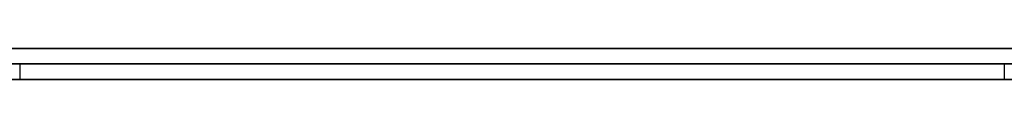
# Model space of a CAD drawing. Extents: x -3.09 to 3.09, y -0.36 to 1.94.
# Tile 23 of 168: x -2.268479 to -2.255661, y 1.8416 to 1.842. Entities that reach past the tile are written whole.
import ezdxf

# ---------------------------------------------------------------- set-up
doc = ezdxf.new("R2010")
doc.units = 0
doc.layers.get('0').update_dxf_attribs({"linetype": 'CONTINUOUS'})

# ---------------------------------------------------------------- blocks, each defined once
blk = doc.blocks.new('*U1')
at = {"extrusion": (0, 1, 0)}
for p, q in [((-3.01875, 1.842, 0.83), (3.01875, 1.842, 0.83)), ((3.01875, 1.842, -0.83), (-3.01875, 1.842, -0.83)), ((-2.92375, 1.842, -0.815), (2.92375, 1.842, -0.815)), ((2.92375, 1.842, 0.815), (-2.92375, 1.842, 0.815)), ((2.92375, 1.842, -0.7525), (-2.92375, 1.842, -0.7525)), ((-2.92375, 1.842, 0.7525), (2.92375, 1.842, 0.7525)), ((-2.71875, 1.842, -0.61), (-1.93875, 1.842, -0.61)), ((-1.93875, 1.842, -0.36), (-2.71875, 1.842, -0.36)), ((-2.45875, 1.842, -0.25), (-0.01875, 1.842, -0.25)), ((-0.01875, 1.842, 0.25), (-2.45875, 1.842, 0.25)), ((-1.93875, 1.8418, -0.61), (-2.71875, 1.8418, -0.61)), ((-2.71875, 1.8418, -0.36), (-1.93875, 1.8418, -0.36)), ((-2.45875, 1.8418, 0.25), (-0.01875, 1.8418, 0.25)), ((-0.01875, 1.8418, -0.25), (-2.45875, 1.8418, -0.25)), ((2.92375, 1.8416, -0.815), (-2.92375, 1.8416, -0.815)), ((-2.92375, 1.8416, 0.815), (2.92375, 1.8416, 0.815)), ((2.92375, 1.8416, -0.7525), (-2.92375, 1.8416, -0.7525)), ((-2.92375, 1.8416, 0.7525), (2.92375, 1.8416, 0.7525))]:
    blk.add_line(p, q, dxfattribs=at)
at = {"extrusion": (0, 0, -1)}
for p, q in [((-3.01875, 1.842, 0.83), (3.01875, 1.842, 0.83)), ((2.92375, 1.842, -0.7525), (-2.92375, 1.842, -0.7525)), ((2.92375, 1.842, 0.815), (-2.92375, 1.842, 0.815)), ((-1.93875, 1.842, -0.36), (-2.71875, 1.842, -0.36)), ((-0.01875, 1.842, 0.25), (-2.45875, 1.842, 0.25)), ((-2.71875, 1.8418, -0.36), (-1.93875, 1.8418, -0.36)), ((-2.45875, 1.8418, 0.25), (-0.01875, 1.8418, 0.25)), ((2.92375, 1.8416, -0.7525), (-2.92375, 1.8416, -0.7525)), ((-2.92375, 1.8416, 0.815), (2.92375, 1.8416, 0.815))]:
    blk.add_line(p, q, dxfattribs=at)
for p, q in [((3.01875, 1.842, -0.83), (-3.01875, 1.842, -0.83)), ((-2.92375, 1.842, 0.7525), (2.92375, 1.842, 0.7525)), ((-2.92375, 1.842, -0.815), (2.92375, 1.842, -0.815)), ((-2.71875, 1.842, -0.61), (-1.93875, 1.842, -0.61)), ((-2.45875, 1.842, -0.25), (-0.01875, 1.842, -0.25)), ((-1.93875, 1.8418, -0.61), (-2.71875, 1.8418, -0.61)), ((-0.01875, 1.8418, -0.25), (-2.45875, 1.8418, -0.25)), ((-2.268478, 1.8418, -0.510449), (-2.268478, 1.8416, -0.510449)), ((-2.268478, 1.8418, -0.510449), (-2.268478, 1.8416, -0.510449)), ((-2.255662, 1.8418, -0.433469), (-2.255662, 1.8416, -0.433469)), ((-2.255662, 1.8418, -0.433469), (-2.255662, 1.8416, -0.433469)), ((-2.92375, 1.8416, 0.7525), (2.92375, 1.8416, 0.7525)), ((2.92375, 1.8416, -0.815), (-2.92375, 1.8416, -0.815))]:
    blk.add_line(p, q)
for points in [[(-2.25566, 1.8418, -0.433469), (-2.25604, 1.8418, -0.43347), (-2.25641, 1.8418, -0.433473), (-2.25678, 1.8418, -0.433479), (-2.25715, 1.8418, -0.433486), (-2.25751, 1.8418, -0.433496), (-2.25788, 1.8418, -0.433508), (-2.25824, 1.8418, -0.433522), (-2.2586, 1.8418, -0.433538), (-2.25896, 1.8418, -0.433556), (-2.25932, 1.8418, -0.433576), (-2.25968, 1.8418, -0.433599), (-2.26003, 1.8418, -0.433624), (-2.26038, 1.8418, -0.433651), (-2.26074, 1.8418, -0.43368), (-2.26109, 1.8418, -0.433711), (-2.26143, 1.8418, -0.433744), (-2.26178, 1.8418, -0.433779), (-2.26212, 1.8418, -0.433817), (-2.26247, 1.8418, -0.433857), (-2.26281, 1.8418, -0.433899), (-2.26315, 1.8418, -0.433943), (-2.26349, 1.8418, -0.433989), (-2.26382, 1.8418, -0.434037), (-2.26416, 1.8418, -0.434088), (-2.26449, 1.8418, -0.43414), (-2.26482, 1.8418, -0.434195), (-2.26515, 1.8418, -0.434252), (-2.26548, 1.8418, -0.434311), (-2.2658, 1.8418, -0.434372), (-2.26612, 1.8418, -0.434436), (-2.26645, 1.8418, -0.434501), (-2.26677, 1.8418, -0.434569), (-2.26709, 1.8418, -0.434639), (-2.2674, 1.8418, -0.434711), (-2.26772, 1.8418, -0.434785), (-2.26803, 1.8418, -0.434861), (-2.26834, 1.8418, -0.434939), (-2.26865, 1.8418, -0.43502)], [(-2.25566, 1.8418, -0.433469), (-2.25604, 1.8418, -0.43347), (-2.25641, 1.8418, -0.433473), (-2.25678, 1.8418, -0.433479), (-2.25715, 1.8418, -0.433486), (-2.25751, 1.8418, -0.433496), (-2.25788, 1.8418, -0.433508), (-2.25824, 1.8418, -0.433522), (-2.2586, 1.8418, -0.433538), (-2.25896, 1.8418, -0.433556), (-2.25932, 1.8418, -0.433576), (-2.25968, 1.8418, -0.433599), (-2.26003, 1.8418, -0.433624), (-2.26038, 1.8418, -0.433651), (-2.26074, 1.8418, -0.43368), (-2.26109, 1.8418, -0.433711), (-2.26143, 1.8418, -0.433744), (-2.26178, 1.8418, -0.433779), (-2.26212, 1.8418, -0.433817), (-2.26247, 1.8418, -0.433857), (-2.26281, 1.8418, -0.433899), (-2.26315, 1.8418, -0.433943), (-2.26349, 1.8418, -0.433989), (-2.26382, 1.8418, -0.434037), (-2.26416, 1.8418, -0.434088), (-2.26449, 1.8418, -0.43414), (-2.26482, 1.8418, -0.434195), (-2.26515, 1.8418, -0.434252), (-2.26548, 1.8418, -0.434311), (-2.2658, 1.8418, -0.434372), (-2.26612, 1.8418, -0.434436), (-2.26645, 1.8418, -0.434501), (-2.26677, 1.8418, -0.434569), (-2.26709, 1.8418, -0.434639), (-2.2674, 1.8418, -0.434711), (-2.26772, 1.8418, -0.434785), (-2.26803, 1.8418, -0.434861), (-2.26834, 1.8418, -0.434939), (-2.26865, 1.8418, -0.43502)], [(-2.26851, 1.8418, -0.448286), (-2.26833, 1.8418, -0.448174), (-2.26816, 1.8418, -0.448064), (-2.26798, 1.8418, -0.447956), (-2.2678, 1.8418, -0.447849), (-2.26761, 1.8418, -0.447744), (-2.26743, 1.8418, -0.447641), (-2.26725, 1.8418, -0.447539), (-2.26706, 1.8418, -0.447439), (-2.26687, 1.8418, -0.44734), (-2.26669, 1.8418, -0.447243), (-2.2665, 1.8418, -0.447148), (-2.26631, 1.8418, -0.447054), (-2.26612, 1.8418, -0.446962), (-2.26592, 1.8418, -0.446872), (-2.26573, 1.8418, -0.446783), (-2.26553, 1.8418, -0.446696), (-2.26534, 1.8418, -0.44661), (-2.26514, 1.8418, -0.446526), (-2.26494, 1.8418, -0.446444), (-2.26474, 1.8418, -0.446363), (-2.26454, 1.8418, -0.446284), (-2.26434, 1.8418, -0.446207), (-2.26413, 1.8418, -0.446131), (-2.26393, 1.8418, -0.446057), (-2.26372, 1.8418, -0.445985), (-2.26351, 1.8418, -0.445914), (-2.26331, 1.8418, -0.445845), (-2.2631, 1.8418, -0.445777), (-2.26289, 1.8418, -0.445711), (-2.26267, 1.8418, -0.445647), (-2.26246, 1.8418, -0.445584), (-2.26225, 1.8418, -0.445523), (-2.26203, 1.8418, -0.445463), (-2.26181, 1.8418, -0.445406), (-2.26159, 1.8418, -0.445349), (-2.26138, 1.8418, -0.445295), (-2.26115, 1.8418, -0.445242), (-2.26093, 1.8418, -0.445191), (-2.26071, 1.8418, -0.445141), (-2.26049, 1.8418, -0.445093), (-2.26026, 1.8418, -0.445046), (-2.26003, 1.8418, -0.445002), (-2.25981, 1.8418, -0.444958), (-2.25958, 1.8418, -0.444917), (-2.25935, 1.8418, -0.444877), (-2.25912, 1.8418, -0.444839), (-2.25888, 1.8418, -0.444802), (-2.25865, 1.8418, -0.444767), (-2.25841, 1.8418, -0.444734), (-2.25818, 1.8418, -0.444702), (-2.25794, 1.8418, -0.444672), (-2.2577, 1.8418, -0.444643), (-2.25746, 1.8418, -0.444616), (-2.25722, 1.8418, -0.444591), (-2.25698, 1.8418, -0.444567), (-2.25673, 1.8418, -0.444545), (-2.25649, 1.8418, -0.444525), (-2.25624, 1.8418, -0.444506), (-2.256, 1.8418, -0.444489), (-2.25575, 1.8418, -0.444474), (-2.2555, 1.8418, -0.44446)], [(-2.26851, 1.8418, -0.448286), (-2.26833, 1.8418, -0.448174), (-2.26816, 1.8418, -0.448064), (-2.26798, 1.8418, -0.447956), (-2.2678, 1.8418, -0.447849), (-2.26761, 1.8418, -0.447744), (-2.26743, 1.8418, -0.447641), (-2.26725, 1.8418, -0.447539), (-2.26706, 1.8418, -0.447439), (-2.26687, 1.8418, -0.44734), (-2.26669, 1.8418, -0.447243), (-2.2665, 1.8418, -0.447148), (-2.26631, 1.8418, -0.447054), (-2.26612, 1.8418, -0.446962), (-2.26592, 1.8418, -0.446872), (-2.26573, 1.8418, -0.446783), (-2.26553, 1.8418, -0.446696), (-2.26534, 1.8418, -0.44661), (-2.26514, 1.8418, -0.446526), (-2.26494, 1.8418, -0.446444), (-2.26474, 1.8418, -0.446363), (-2.26454, 1.8418, -0.446284), (-2.26434, 1.8418, -0.446207), (-2.26413, 1.8418, -0.446131), (-2.26393, 1.8418, -0.446057), (-2.26372, 1.8418, -0.445985), (-2.26351, 1.8418, -0.445914), (-2.26331, 1.8418, -0.445845), (-2.2631, 1.8418, -0.445777), (-2.26289, 1.8418, -0.445711), (-2.26267, 1.8418, -0.445647), (-2.26246, 1.8418, -0.445584), (-2.26225, 1.8418, -0.445523), (-2.26203, 1.8418, -0.445463), (-2.26181, 1.8418, -0.445406), (-2.26159, 1.8418, -0.445349), (-2.26138, 1.8418, -0.445295), (-2.26115, 1.8418, -0.445242), (-2.26093, 1.8418, -0.445191), (-2.26071, 1.8418, -0.445141), (-2.26049, 1.8418, -0.445093), (-2.26026, 1.8418, -0.445046), (-2.26003, 1.8418, -0.445002), (-2.25981, 1.8418, -0.444958), (-2.25958, 1.8418, -0.444917), (-2.25935, 1.8418, -0.444877), (-2.25912, 1.8418, -0.444839), (-2.25888, 1.8418, -0.444802), (-2.25865, 1.8418, -0.444767), (-2.25841, 1.8418, -0.444734), (-2.25818, 1.8418, -0.444702), (-2.25794, 1.8418, -0.444672), (-2.2577, 1.8418, -0.444643), (-2.25746, 1.8418, -0.444616), (-2.25722, 1.8418, -0.444591), (-2.25698, 1.8418, -0.444567), (-2.25673, 1.8418, -0.444545), (-2.25649, 1.8418, -0.444525), (-2.25624, 1.8418, -0.444506), (-2.256, 1.8418, -0.444489), (-2.25575, 1.8418, -0.444474), (-2.2555, 1.8418, -0.44446)], [(-2.26857, 1.8418, -0.526897), (-2.26838, 1.8418, -0.527042), (-2.26818, 1.8418, -0.527187), (-2.26798, 1.8418, -0.527331), (-2.26778, 1.8418, -0.527475), (-2.26758, 1.8418, -0.527617), (-2.26738, 1.8418, -0.527759), (-2.26718, 1.8418, -0.5279), (-2.26698, 1.8418, -0.52804), (-2.26677, 1.8418, -0.528179), (-2.26657, 1.8418, -0.528318), (-2.26636, 1.8418, -0.528456), (-2.26616, 1.8418, -0.528593), (-2.26595, 1.8418, -0.528729), (-2.26575, 1.8418, -0.528864), (-2.26554, 1.8418, -0.528999), (-2.26533, 1.8418, -0.529133), (-2.26512, 1.8418, -0.529266), (-2.26491, 1.8418, -0.529399), (-2.2647, 1.8418, -0.52953), (-2.26449, 1.8418, -0.529661), (-2.26427, 1.8418, -0.529791), (-2.26406, 1.8418, -0.52992), (-2.26385, 1.8418, -0.530049), (-2.26363, 1.8418, -0.530177), (-2.26342, 1.8418, -0.530303), (-2.2632, 1.8418, -0.53043), (-2.26298, 1.8418, -0.530555), (-2.26276, 1.8418, -0.53068), (-2.26255, 1.8418, -0.530803), (-2.26233, 1.8418, -0.530926), (-2.26211, 1.8418, -0.531049), (-2.26188, 1.8418, -0.53117), (-2.26166, 1.8418, -0.531291), (-2.26144, 1.8418, -0.531411), (-2.26122, 1.8418, -0.53153), (-2.26099, 1.8418, -0.531648), (-2.26077, 1.8418, -0.531766), (-2.26054, 1.8418, -0.531883), (-2.26031, 1.8418, -0.531999), (-2.26009, 1.8418, -0.532114), (-2.25986, 1.8418, -0.532228), (-2.25963, 1.8418, -0.532342), (-2.2594, 1.8418, -0.532455), (-2.25917, 1.8418, -0.532566), (-2.25894, 1.8418, -0.532676), (-2.25871, 1.8418, -0.532785), (-2.25848, 1.8418, -0.532893), (-2.25825, 1.8418, -0.532999), (-2.25801, 1.8418, -0.533105), (-2.25778, 1.8418, -0.533209), (-2.25755, 1.8418, -0.533312), (-2.25731, 1.8418, -0.533413), (-2.25708, 1.8418, -0.533514), (-2.25685, 1.8418, -0.533613), (-2.25661, 1.8418, -0.533712), (-2.25637, 1.8418, -0.533809), (-2.25614, 1.8418, -0.533904), (-2.2559, 1.8418, -0.533999), (-2.25567, 1.8418, -0.534093), (-2.25543, 1.8418, -0.534185)], [(-2.26857, 1.8418, -0.526897), (-2.26838, 1.8418, -0.527042), (-2.26818, 1.8418, -0.527187), (-2.26798, 1.8418, -0.527331), (-2.26778, 1.8418, -0.527475), (-2.26758, 1.8418, -0.527617), (-2.26738, 1.8418, -0.527759), (-2.26718, 1.8418, -0.5279), (-2.26698, 1.8418, -0.52804), (-2.26677, 1.8418, -0.528179), (-2.26657, 1.8418, -0.528318), (-2.26636, 1.8418, -0.528456), (-2.26616, 1.8418, -0.528593), (-2.26595, 1.8418, -0.528729), (-2.26575, 1.8418, -0.528864), (-2.26554, 1.8418, -0.528999), (-2.26533, 1.8418, -0.529133), (-2.26512, 1.8418, -0.529266), (-2.26491, 1.8418, -0.529399), (-2.2647, 1.8418, -0.52953), (-2.26449, 1.8418, -0.529661), (-2.26427, 1.8418, -0.529791), (-2.26406, 1.8418, -0.52992), (-2.26385, 1.8418, -0.530049), (-2.26363, 1.8418, -0.530177), (-2.26342, 1.8418, -0.530303), (-2.2632, 1.8418, -0.53043), (-2.26298, 1.8418, -0.530555), (-2.26276, 1.8418, -0.53068), (-2.26255, 1.8418, -0.530803), (-2.26233, 1.8418, -0.530926), (-2.26211, 1.8418, -0.531049), (-2.26188, 1.8418, -0.53117), (-2.26166, 1.8418, -0.531291), (-2.26144, 1.8418, -0.531411), (-2.26122, 1.8418, -0.53153), (-2.26099, 1.8418, -0.531648), (-2.26077, 1.8418, -0.531766), (-2.26054, 1.8418, -0.531883), (-2.26031, 1.8418, -0.531999), (-2.26009, 1.8418, -0.532114), (-2.25986, 1.8418, -0.532228), (-2.25963, 1.8418, -0.532342), (-2.2594, 1.8418, -0.532455), (-2.25917, 1.8418, -0.532566), (-2.25894, 1.8418, -0.532676), (-2.25871, 1.8418, -0.532785), (-2.25848, 1.8418, -0.532893), (-2.25825, 1.8418, -0.532999), (-2.25801, 1.8418, -0.533105), (-2.25778, 1.8418, -0.533209), (-2.25755, 1.8418, -0.533312), (-2.25731, 1.8418, -0.533413), (-2.25708, 1.8418, -0.533514), (-2.25685, 1.8418, -0.533613), (-2.25661, 1.8418, -0.533712), (-2.25637, 1.8418, -0.533809), (-2.25614, 1.8418, -0.533904), (-2.2559, 1.8418, -0.533999), (-2.25567, 1.8418, -0.534093), (-2.25543, 1.8418, -0.534185)], [(-2.25562, 1.8418, -0.522134), (-2.25578, 1.8418, -0.52204), (-2.25594, 1.8418, -0.521945), (-2.25609, 1.8418, -0.521849), (-2.25625, 1.8418, -0.521753), (-2.25641, 1.8418, -0.521655), (-2.25657, 1.8418, -0.521558), (-2.25673, 1.8418, -0.521459), (-2.25688, 1.8418, -0.52136), (-2.25704, 1.8418, -0.52126), (-2.2572, 1.8418, -0.52116), (-2.25735, 1.8418, -0.521059), (-2.25751, 1.8418, -0.520957), (-2.25766, 1.8418, -0.520854), (-2.25781, 1.8418, -0.520751), (-2.25797, 1.8418, -0.520647), (-2.25812, 1.8418, -0.520543), (-2.25827, 1.8418, -0.520437), (-2.25843, 1.8418, -0.520332), (-2.25858, 1.8418, -0.520225), (-2.25873, 1.8418, -0.520118), (-2.25888, 1.8418, -0.52001), (-2.25903, 1.8418, -0.519901), (-2.25918, 1.8418, -0.519792), (-2.25933, 1.8418, -0.519682), (-2.25948, 1.8418, -0.519571), (-2.25962, 1.8418, -0.51946), (-2.25977, 1.8418, -0.519348), (-2.25992, 1.8418, -0.519235), (-2.26007, 1.8418, -0.519121), (-2.26021, 1.8418, -0.519007), (-2.26036, 1.8418, -0.518893), (-2.2605, 1.8418, -0.518777), (-2.26065, 1.8418, -0.518661), (-2.26079, 1.8418, -0.518544), (-2.26094, 1.8418, -0.518427), (-2.26108, 1.8418, -0.518309), (-2.26122, 1.8418, -0.51819), (-2.26137, 1.8418, -0.51807), (-2.26151, 1.8418, -0.51795), (-2.26165, 1.8418, -0.517829), (-2.26179, 1.8418, -0.517708), (-2.26193, 1.8418, -0.517585), (-2.26207, 1.8418, -0.517462), (-2.26221, 1.8418, -0.517339), (-2.26235, 1.8418, -0.517214), (-2.26249, 1.8418, -0.517089), (-2.26263, 1.8418, -0.516964), (-2.26277, 1.8418, -0.516838), (-2.2629, 1.8418, -0.516711), (-2.26304, 1.8418, -0.516583), (-2.26318, 1.8418, -0.516454), (-2.26331, 1.8418, -0.516325), (-2.26345, 1.8418, -0.516196), (-2.26358, 1.8418, -0.516065), (-2.26372, 1.8418, -0.515934), (-2.26385, 1.8418, -0.515802), (-2.26399, 1.8418, -0.51567), (-2.26412, 1.8418, -0.515537), (-2.26425, 1.8418, -0.515403), (-2.26438, 1.8418, -0.515268), (-2.26452, 1.8418, -0.515133), (-2.26465, 1.8418, -0.514997), (-2.26478, 1.8418, -0.514861), (-2.26491, 1.8418, -0.514724), (-2.26504, 1.8418, -0.514586), (-2.26517, 1.8418, -0.514447), (-2.2653, 1.8418, -0.514308), (-2.26542, 1.8418, -0.514168), (-2.26555, 1.8418, -0.514027), (-2.26568, 1.8418, -0.513886), (-2.26581, 1.8418, -0.513744), (-2.26593, 1.8418, -0.513602), (-2.26606, 1.8418, -0.513458), (-2.26618, 1.8418, -0.513314), (-2.26631, 1.8418, -0.513169), (-2.26643, 1.8418, -0.513024), (-2.26656, 1.8418, -0.512878), (-2.26668, 1.8418, -0.512731), (-2.2668, 1.8418, -0.512584), (-2.26693, 1.8418, -0.512436), (-2.26705, 1.8418, -0.512287), (-2.26717, 1.8418, -0.512138), (-2.26729, 1.8418, -0.511987), (-2.26741, 1.8418, -0.511837), (-2.26753, 1.8418, -0.511685), (-2.26765, 1.8418, -0.511533), (-2.26777, 1.8418, -0.51138), (-2.26789, 1.8418, -0.511227), (-2.26801, 1.8418, -0.511072), (-2.26813, 1.8418, -0.510917), (-2.26824, 1.8418, -0.510762), (-2.26836, 1.8418, -0.510606), (-2.26848, 1.8418, -0.510449)], [(-2.25562, 1.8418, -0.522134), (-2.25578, 1.8418, -0.52204), (-2.25594, 1.8418, -0.521945), (-2.25609, 1.8418, -0.521849), (-2.25625, 1.8418, -0.521753), (-2.25641, 1.8418, -0.521655), (-2.25657, 1.8418, -0.521558), (-2.25673, 1.8418, -0.521459), (-2.25688, 1.8418, -0.52136), (-2.25704, 1.8418, -0.52126), (-2.2572, 1.8418, -0.52116), (-2.25735, 1.8418, -0.521059), (-2.25751, 1.8418, -0.520957), (-2.25766, 1.8418, -0.520854), (-2.25781, 1.8418, -0.520751), (-2.25797, 1.8418, -0.520647), (-2.25812, 1.8418, -0.520543), (-2.25827, 1.8418, -0.520437), (-2.25843, 1.8418, -0.520332), (-2.25858, 1.8418, -0.520225), (-2.25873, 1.8418, -0.520118), (-2.25888, 1.8418, -0.52001), (-2.25903, 1.8418, -0.519901), (-2.25918, 1.8418, -0.519792), (-2.25933, 1.8418, -0.519682), (-2.25948, 1.8418, -0.519571), (-2.25962, 1.8418, -0.51946), (-2.25977, 1.8418, -0.519348), (-2.25992, 1.8418, -0.519235), (-2.26007, 1.8418, -0.519121), (-2.26021, 1.8418, -0.519007), (-2.26036, 1.8418, -0.518893), (-2.2605, 1.8418, -0.518777), (-2.26065, 1.8418, -0.518661), (-2.26079, 1.8418, -0.518544), (-2.26094, 1.8418, -0.518427), (-2.26108, 1.8418, -0.518309), (-2.26122, 1.8418, -0.51819), (-2.26137, 1.8418, -0.51807), (-2.26151, 1.8418, -0.51795), (-2.26165, 1.8418, -0.517829), (-2.26179, 1.8418, -0.517708), (-2.26193, 1.8418, -0.517585), (-2.26207, 1.8418, -0.517462), (-2.26221, 1.8418, -0.517339), (-2.26235, 1.8418, -0.517214), (-2.26249, 1.8418, -0.517089), (-2.26263, 1.8418, -0.516964), (-2.26277, 1.8418, -0.516838), (-2.2629, 1.8418, -0.516711), (-2.26304, 1.8418, -0.516583), (-2.26318, 1.8418, -0.516454), (-2.26331, 1.8418, -0.516325), (-2.26345, 1.8418, -0.516196), (-2.26358, 1.8418, -0.516065), (-2.26372, 1.8418, -0.515934), (-2.26385, 1.8418, -0.515802), (-2.26399, 1.8418, -0.51567), (-2.26412, 1.8418, -0.515537), (-2.26425, 1.8418, -0.515403), (-2.26438, 1.8418, -0.515268), (-2.26452, 1.8418, -0.515133), (-2.26465, 1.8418, -0.514997), (-2.26478, 1.8418, -0.514861), (-2.26491, 1.8418, -0.514724), (-2.26504, 1.8418, -0.514586), (-2.26517, 1.8418, -0.514447), (-2.2653, 1.8418, -0.514308), (-2.26542, 1.8418, -0.514168), (-2.26555, 1.8418, -0.514027), (-2.26568, 1.8418, -0.513886), (-2.26581, 1.8418, -0.513744), (-2.26593, 1.8418, -0.513602), (-2.26606, 1.8418, -0.513458), (-2.26618, 1.8418, -0.513314), (-2.26631, 1.8418, -0.513169), (-2.26643, 1.8418, -0.513024), (-2.26656, 1.8418, -0.512878), (-2.26668, 1.8418, -0.512731), (-2.2668, 1.8418, -0.512584), (-2.26693, 1.8418, -0.512436), (-2.26705, 1.8418, -0.512287), (-2.26717, 1.8418, -0.512138), (-2.26729, 1.8418, -0.511987), (-2.26741, 1.8418, -0.511837), (-2.26753, 1.8418, -0.511685), (-2.26765, 1.8418, -0.511533), (-2.26777, 1.8418, -0.51138), (-2.26789, 1.8418, -0.511227), (-2.26801, 1.8418, -0.511072), (-2.26813, 1.8418, -0.510917), (-2.26824, 1.8418, -0.510762), (-2.26836, 1.8418, -0.510606), (-2.26848, 1.8418, -0.510449)], [(-2.26853, 1.8416, -0.434987), (-2.26806, 1.8416, -0.434868), (-2.26759, 1.8416, -0.434754), (-2.26711, 1.8416, -0.434645), (-2.26663, 1.8416, -0.43454), (-2.26615, 1.8416, -0.434441), (-2.26566, 1.8416, -0.434346), (-2.26517, 1.8416, -0.434256), (-2.26468, 1.8416, -0.434171), (-2.26418, 1.8416, -0.434091), (-2.26367, 1.8416, -0.434016), (-2.26317, 1.8416, -0.433945), (-2.26266, 1.8416, -0.43388), (-2.26214, 1.8416, -0.433819), (-2.26162, 1.8416, -0.433763), (-2.2611, 1.8416, -0.433712), (-2.26057, 1.8416, -0.433666), (-2.26004, 1.8416, -0.433624), (-2.25951, 1.8416, -0.433588), (-2.25897, 1.8416, -0.433556), (-2.25843, 1.8416, -0.43353), (-2.25788, 1.8416, -0.433508), (-2.25733, 1.8416, -0.433491), (-2.25678, 1.8416, -0.433479), (-2.25622, 1.8416, -0.433471), (-2.25566, 1.8416, -0.433469)], [(-2.26853, 1.8416, -0.434987), (-2.26806, 1.8416, -0.434868), (-2.26759, 1.8416, -0.434754), (-2.26711, 1.8416, -0.434645), (-2.26663, 1.8416, -0.43454), (-2.26615, 1.8416, -0.434441), (-2.26566, 1.8416, -0.434346), (-2.26517, 1.8416, -0.434256), (-2.26468, 1.8416, -0.434171), (-2.26418, 1.8416, -0.434091), (-2.26367, 1.8416, -0.434016), (-2.26317, 1.8416, -0.433945), (-2.26266, 1.8416, -0.43388), (-2.26214, 1.8416, -0.433819), (-2.26162, 1.8416, -0.433763), (-2.2611, 1.8416, -0.433712), (-2.26057, 1.8416, -0.433666), (-2.26004, 1.8416, -0.433624), (-2.25951, 1.8416, -0.433588), (-2.25897, 1.8416, -0.433556), (-2.25843, 1.8416, -0.43353), (-2.25788, 1.8416, -0.433508), (-2.25733, 1.8416, -0.433491), (-2.25678, 1.8416, -0.433479), (-2.25622, 1.8416, -0.433471), (-2.25566, 1.8416, -0.433469)], [(-2.26854, 1.8416, -0.448306), (-2.26828, 1.8416, -0.448138), (-2.26801, 1.8416, -0.447974), (-2.26774, 1.8416, -0.447814), (-2.26746, 1.8416, -0.447658), (-2.26718, 1.8416, -0.447505), (-2.2669, 1.8416, -0.447355), (-2.26662, 1.8416, -0.44721), (-2.26634, 1.8416, -0.447068), (-2.26605, 1.8416, -0.44693), (-2.26576, 1.8416, -0.446795), (-2.26546, 1.8416, -0.446665), (-2.26517, 1.8416, -0.446537), (-2.26487, 1.8416, -0.446414), (-2.26456, 1.8416, -0.446294), (-2.26426, 1.8416, -0.446178), (-2.26395, 1.8416, -0.446066), (-2.26364, 1.8416, -0.445957), (-2.26333, 1.8416, -0.445852), (-2.26301, 1.8416, -0.445751), (-2.2627, 1.8416, -0.445653), (-2.26237, 1.8416, -0.445559), (-2.26205, 1.8416, -0.445469), (-2.26172, 1.8416, -0.445382), (-2.26139, 1.8416, -0.445299), (-2.26106, 1.8416, -0.44522), (-2.26073, 1.8416, -0.445145), (-2.26039, 1.8416, -0.445073), (-2.26005, 1.8416, -0.445005), (-2.25971, 1.8416, -0.44494), (-2.25936, 1.8416, -0.444879), (-2.25901, 1.8416, -0.444822), (-2.25866, 1.8416, -0.444769), (-2.25831, 1.8416, -0.444719), (-2.25795, 1.8416, -0.444673), (-2.25759, 1.8416, -0.444631), (-2.25723, 1.8416, -0.444592), (-2.25686, 1.8416, -0.444557), (-2.2565, 1.8416, -0.444526), (-2.25613, 1.8416, -0.444498), (-2.25575, 1.8416, -0.444474), (-2.25538, 1.8416, -0.444454)], [(-2.26854, 1.8416, -0.448306), (-2.26828, 1.8416, -0.448138), (-2.26801, 1.8416, -0.447974), (-2.26774, 1.8416, -0.447814), (-2.26746, 1.8416, -0.447658), (-2.26718, 1.8416, -0.447505), (-2.2669, 1.8416, -0.447355), (-2.26662, 1.8416, -0.44721), (-2.26634, 1.8416, -0.447068), (-2.26605, 1.8416, -0.44693), (-2.26576, 1.8416, -0.446795), (-2.26546, 1.8416, -0.446665), (-2.26517, 1.8416, -0.446537), (-2.26487, 1.8416, -0.446414), (-2.26456, 1.8416, -0.446294), (-2.26426, 1.8416, -0.446178), (-2.26395, 1.8416, -0.446066), (-2.26364, 1.8416, -0.445957), (-2.26333, 1.8416, -0.445852), (-2.26301, 1.8416, -0.445751), (-2.2627, 1.8416, -0.445653), (-2.26237, 1.8416, -0.445559), (-2.26205, 1.8416, -0.445469), (-2.26172, 1.8416, -0.445382), (-2.26139, 1.8416, -0.445299), (-2.26106, 1.8416, -0.44522), (-2.26073, 1.8416, -0.445145), (-2.26039, 1.8416, -0.445073), (-2.26005, 1.8416, -0.445005), (-2.25971, 1.8416, -0.44494), (-2.25936, 1.8416, -0.444879), (-2.25901, 1.8416, -0.444822), (-2.25866, 1.8416, -0.444769), (-2.25831, 1.8416, -0.444719), (-2.25795, 1.8416, -0.444673), (-2.25759, 1.8416, -0.444631), (-2.25723, 1.8416, -0.444592), (-2.25686, 1.8416, -0.444557), (-2.2565, 1.8416, -0.444526), (-2.25613, 1.8416, -0.444498), (-2.25575, 1.8416, -0.444474), (-2.25538, 1.8416, -0.444454)], [(-2.25536, 1.8416, -0.534212), (-2.25571, 1.8416, -0.534074), (-2.25607, 1.8416, -0.533932), (-2.25643, 1.8416, -0.533788), (-2.25678, 1.8416, -0.533641), (-2.25713, 1.8416, -0.533492), (-2.25748, 1.8416, -0.53334), (-2.25783, 1.8416, -0.533185), (-2.25818, 1.8416, -0.533027), (-2.25853, 1.8416, -0.532867), (-2.25888, 1.8416, -0.532704), (-2.25923, 1.8416, -0.532539), (-2.25957, 1.8416, -0.53237), (-2.25992, 1.8416, -0.5322), (-2.26026, 1.8416, -0.532027), (-2.2606, 1.8416, -0.531852), (-2.26094, 1.8416, -0.531676), (-2.26128, 1.8416, -0.531498), (-2.26161, 1.8416, -0.531318), (-2.26195, 1.8416, -0.531137), (-2.26228, 1.8416, -0.530953), (-2.26261, 1.8416, -0.530768), (-2.26294, 1.8416, -0.530582), (-2.26326, 1.8416, -0.530393), (-2.26359, 1.8416, -0.530203), (-2.26391, 1.8416, -0.53001), (-2.26423, 1.8416, -0.529817), (-2.26455, 1.8416, -0.529621), (-2.26487, 1.8416, -0.529424), (-2.26519, 1.8416, -0.529224), (-2.2655, 1.8416, -0.529024), (-2.26581, 1.8416, -0.528821), (-2.26612, 1.8416, -0.528616), (-2.26643, 1.8416, -0.52841), (-2.26674, 1.8416, -0.528202), (-2.26704, 1.8416, -0.527992), (-2.26735, 1.8416, -0.527781), (-2.26765, 1.8416, -0.527568), (-2.26795, 1.8416, -0.527353), (-2.26825, 1.8416, -0.527136), (-2.26854, 1.8416, -0.526917)], [(-2.25536, 1.8416, -0.534212), (-2.25571, 1.8416, -0.534074), (-2.25607, 1.8416, -0.533932), (-2.25643, 1.8416, -0.533788), (-2.25678, 1.8416, -0.533641), (-2.25713, 1.8416, -0.533492), (-2.25748, 1.8416, -0.53334), (-2.25783, 1.8416, -0.533185), (-2.25818, 1.8416, -0.533027), (-2.25853, 1.8416, -0.532867), (-2.25888, 1.8416, -0.532704), (-2.25923, 1.8416, -0.532539), (-2.25957, 1.8416, -0.53237), (-2.25992, 1.8416, -0.5322), (-2.26026, 1.8416, -0.532027), (-2.2606, 1.8416, -0.531852), (-2.26094, 1.8416, -0.531676), (-2.26128, 1.8416, -0.531498), (-2.26161, 1.8416, -0.531318), (-2.26195, 1.8416, -0.531137), (-2.26228, 1.8416, -0.530953), (-2.26261, 1.8416, -0.530768), (-2.26294, 1.8416, -0.530582), (-2.26326, 1.8416, -0.530393), (-2.26359, 1.8416, -0.530203), (-2.26391, 1.8416, -0.53001), (-2.26423, 1.8416, -0.529817), (-2.26455, 1.8416, -0.529621), (-2.26487, 1.8416, -0.529424), (-2.26519, 1.8416, -0.529224), (-2.2655, 1.8416, -0.529024), (-2.26581, 1.8416, -0.528821), (-2.26612, 1.8416, -0.528616), (-2.26643, 1.8416, -0.52841), (-2.26674, 1.8416, -0.528202), (-2.26704, 1.8416, -0.527992), (-2.26735, 1.8416, -0.527781), (-2.26765, 1.8416, -0.527568), (-2.26795, 1.8416, -0.527353), (-2.26825, 1.8416, -0.527136), (-2.26854, 1.8416, -0.526917)], [(-2.25558, 1.8416, -0.522157), (-2.25582, 1.8416, -0.522015), (-2.25606, 1.8416, -0.521872), (-2.2563, 1.8416, -0.521727), (-2.25653, 1.8416, -0.52158), (-2.25677, 1.8416, -0.521432), (-2.25701, 1.8416, -0.521282), (-2.25724, 1.8416, -0.521131), (-2.25747, 1.8416, -0.520979), (-2.25771, 1.8416, -0.520824), (-2.25794, 1.8416, -0.520669), (-2.25817, 1.8416, -0.520511), (-2.2584, 1.8416, -0.520352), (-2.25862, 1.8416, -0.520192), (-2.25885, 1.8416, -0.52003), (-2.25908, 1.8416, -0.519867), (-2.2593, 1.8416, -0.519702), (-2.25952, 1.8416, -0.519535), (-2.25975, 1.8416, -0.519367), (-2.25997, 1.8416, -0.519197), (-2.26019, 1.8416, -0.519026), (-2.26041, 1.8416, -0.518854), (-2.26063, 1.8416, -0.518679), (-2.26084, 1.8416, -0.518504), (-2.26106, 1.8416, -0.518326), (-2.26128, 1.8416, -0.518147), (-2.26149, 1.8416, -0.517967), (-2.2617, 1.8416, -0.517785), (-2.26191, 1.8416, -0.517602), (-2.26212, 1.8416, -0.517417), (-2.26233, 1.8416, -0.51723), (-2.26254, 1.8416, -0.517042), (-2.26275, 1.8416, -0.516852), (-2.26296, 1.8416, -0.516661), (-2.26316, 1.8416, -0.516469), (-2.26337, 1.8416, -0.516274), (-2.26357, 1.8416, -0.516079), (-2.26377, 1.8416, -0.515881), (-2.26397, 1.8416, -0.515682), (-2.26417, 1.8416, -0.515482), (-2.26437, 1.8416, -0.51528), (-2.26457, 1.8416, -0.515077), (-2.26477, 1.8416, -0.514872), (-2.26496, 1.8416, -0.514665), (-2.26516, 1.8416, -0.514457), (-2.26535, 1.8416, -0.514247), (-2.26554, 1.8416, -0.514036), (-2.26574, 1.8416, -0.513824), (-2.26593, 1.8416, -0.513609), (-2.26611, 1.8416, -0.513394), (-2.2663, 1.8416, -0.513176), (-2.26649, 1.8416, -0.512957), (-2.26668, 1.8416, -0.512737), (-2.26686, 1.8416, -0.512515), (-2.26705, 1.8416, -0.512292), (-2.26723, 1.8416, -0.512067), (-2.26741, 1.8416, -0.51184), (-2.26759, 1.8416, -0.511612), (-2.26777, 1.8416, -0.511382), (-2.26795, 1.8416, -0.511151), (-2.26813, 1.8416, -0.510919), (-2.2683, 1.8416, -0.510684), (-2.26848, 1.8416, -0.510449)], [(-2.25558, 1.8416, -0.522157), (-2.25582, 1.8416, -0.522015), (-2.25606, 1.8416, -0.521872), (-2.2563, 1.8416, -0.521727), (-2.25653, 1.8416, -0.52158), (-2.25677, 1.8416, -0.521432), (-2.25701, 1.8416, -0.521282), (-2.25724, 1.8416, -0.521131), (-2.25747, 1.8416, -0.520979), (-2.25771, 1.8416, -0.520824), (-2.25794, 1.8416, -0.520669), (-2.25817, 1.8416, -0.520511), (-2.2584, 1.8416, -0.520352), (-2.25862, 1.8416, -0.520192), (-2.25885, 1.8416, -0.52003), (-2.25908, 1.8416, -0.519867), (-2.2593, 1.8416, -0.519702), (-2.25952, 1.8416, -0.519535), (-2.25975, 1.8416, -0.519367), (-2.25997, 1.8416, -0.519197), (-2.26019, 1.8416, -0.519026), (-2.26041, 1.8416, -0.518854), (-2.26063, 1.8416, -0.518679), (-2.26084, 1.8416, -0.518504), (-2.26106, 1.8416, -0.518326), (-2.26128, 1.8416, -0.518147), (-2.26149, 1.8416, -0.517967), (-2.2617, 1.8416, -0.517785), (-2.26191, 1.8416, -0.517602), (-2.26212, 1.8416, -0.517417), (-2.26233, 1.8416, -0.51723), (-2.26254, 1.8416, -0.517042), (-2.26275, 1.8416, -0.516852), (-2.26296, 1.8416, -0.516661), (-2.26316, 1.8416, -0.516469), (-2.26337, 1.8416, -0.516274), (-2.26357, 1.8416, -0.516079), (-2.26377, 1.8416, -0.515881), (-2.26397, 1.8416, -0.515682), (-2.26417, 1.8416, -0.515482), (-2.26437, 1.8416, -0.51528), (-2.26457, 1.8416, -0.515077), (-2.26477, 1.8416, -0.514872), (-2.26496, 1.8416, -0.514665), (-2.26516, 1.8416, -0.514457), (-2.26535, 1.8416, -0.514247), (-2.26554, 1.8416, -0.514036), (-2.26574, 1.8416, -0.513824), (-2.26593, 1.8416, -0.513609), (-2.26611, 1.8416, -0.513394), (-2.2663, 1.8416, -0.513176), (-2.26649, 1.8416, -0.512957), (-2.26668, 1.8416, -0.512737), (-2.26686, 1.8416, -0.512515), (-2.26705, 1.8416, -0.512292), (-2.26723, 1.8416, -0.512067), (-2.26741, 1.8416, -0.51184), (-2.26759, 1.8416, -0.511612), (-2.26777, 1.8416, -0.511382), (-2.26795, 1.8416, -0.511151), (-2.26813, 1.8416, -0.510919), (-2.2683, 1.8416, -0.510684), (-2.26848, 1.8416, -0.510449)]]:
    blk.add_polyline3d(points)

msp = doc.modelspace()

# ---------------------------------------------------------------- block references
msp.add_blockref('*U1', (0, 0))

doc.saveas('drawing.dxf')
